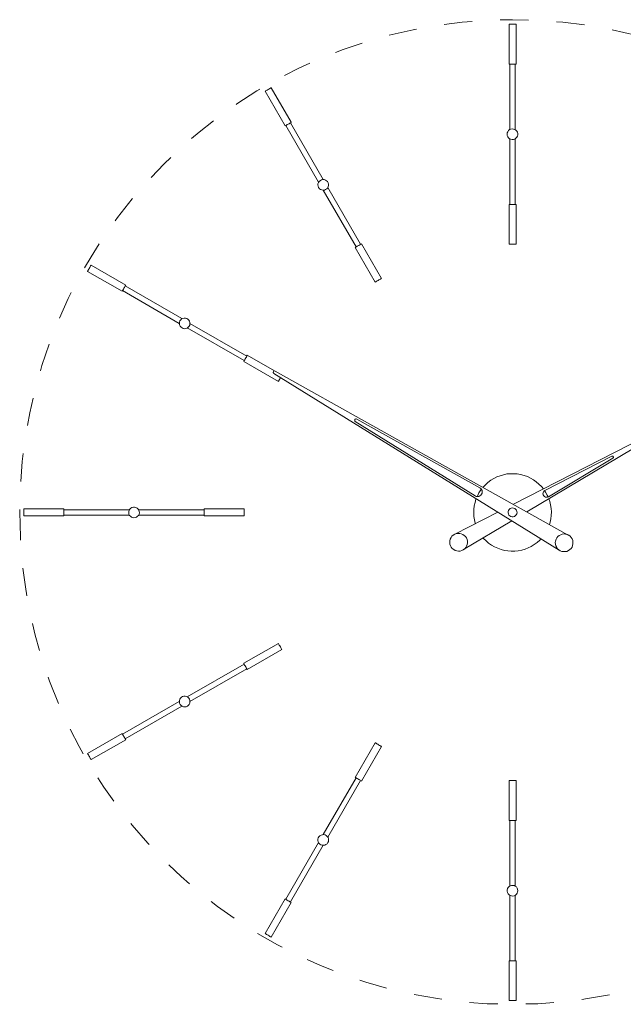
# Model space of a CAD drawing. Header units: inches. Extents: x 8 to 203, y -241 to -15.
# Tile 18 of 23: x 119 to 153, y -99 to -43. Entities that reach past the tile are written whole.
import ezdxf

# ---------------------------------------------------------------- set-up
doc = ezdxf.new("R2010")
doc.units = ezdxf.units.IN
doc.header["$MEASUREMENT"] = 0
doc.linetypes.add('AI-Linetype-2', pattern=[3.172717, 1.586359, -1.586359])
doc.layers.add('Capa 1', color=7, linetype='Continuous')

msp = doc.modelspace()

# ---------------------------------------------------------------- linework, layer by layer
at = {"layer": 'Capa 1', "color": 250, "lineweight": 5}
for points in [[(146.709, -43.69), (146.7, -43.69)], [(146.7, -43.69), (146.7, -45.944)], [(147.098, -43.69), (147.098, -43.69), (147.08, -43.69), (147.054, -43.69), (147.009, -43.69), (146.947, -43.69), (146.894, -43.69), (146.832, -43.69), (146.78, -43.69), (146.735, -43.69), (146.709, -43.69)], [(147.098, -45.944), (147.098, -43.69)], [(146.709, -45.944), (146.7, -45.944)], [(147.098, -45.944), (147.098, -45.944), (147.08, -45.944), (147.054, -45.944), (147.009, -45.944), (146.947, -45.944), (146.894, -45.944), (146.832, -45.944), (146.78, -45.944), (146.735, -45.944), (146.709, -45.944)], [(146.744, -45.944), (146.744, -49.648)], [(147.045, -49.648), (147.045, -45.944)], [(132.953, -47.482), (132.935, -47.482)], [(132.935, -47.482), (134.066, -49.436)], [(133.289, -47.288), (133.289, -47.288), (133.271, -47.288), (133.244, -47.305), (133.209, -47.332), (133.156, -47.359), (133.112, -47.385), (133.059, -47.411), (133.015, -47.438), (132.97, -47.465), (132.953, -47.482)], [(134.411, -49.233), (133.289, -47.288)], [(134.076, -49.427), (134.066, -49.436)], [(134.411, -49.233), (134.411, -49.242), (134.403, -49.242), (134.376, -49.259), (134.332, -49.286), (134.288, -49.312), (134.235, -49.339), (134.181, -49.365), (134.138, -49.392), (134.102, -49.419), (134.076, -49.427)], [(134.111, -49.41), (135.959, -52.618)], [(136.224, -52.468), (134.367, -49.259)], [(146.594, -49.905), (146.603, -49.834), (146.629, -49.763), (146.673, -49.701), (146.735, -49.648), (146.806, -49.622), (146.876, -49.604), (146.947, -49.613), (147.027, -49.631), (147.089, -49.675), (147.142, -49.728), (147.178, -49.79), (147.195, -49.869), (147.195, -49.94), (147.178, -50.02), (147.142, -50.081), (147.089, -50.135), (147.027, -50.179), (146.956, -50.196), (146.876, -50.205), (146.806, -50.187), (146.735, -50.161), (146.673, -50.108), (146.629, -50.055), (146.603, -49.984), (146.594, -49.905)], [(146.744, -50.17), (146.744, -53.865)], [(147.045, -53.865), (147.045, -50.17)], [(135.959, -52.919), (135.932, -52.848), (135.923, -52.769), (135.923, -52.698), (135.95, -52.627), (135.994, -52.566), (136.056, -52.513), (136.118, -52.486), (136.197, -52.468), (136.268, -52.468), (136.339, -52.495), (136.41, -52.53), (136.463, -52.583), (136.498, -52.645), (136.515, -52.725), (136.515, -52.795), (136.498, -52.866), (136.471, -52.937), (136.419, -52.99), (136.356, -53.034), (136.286, -53.061), (136.206, -53.069), (136.135, -53.052), (136.065, -53.025), (136.003, -52.981), (135.959, -52.919)], [(136.224, -53.069), (138.072, -56.27)], [(138.327, -56.12), (136.481, -52.919)], [(146.7, -53.865), (146.7, -53.865), (146.727, -53.865)], [(146.7, -53.865), (146.7, -56.12)], [(146.727, -53.865), (146.762, -53.865), (146.815, -53.865), (146.868, -53.865), (146.93, -53.865), (146.992, -53.865), (147.036, -53.865), (147.071, -53.865), (147.089, -53.865), (147.098, -53.865)], [(147.098, -56.12), (147.098, -53.865)], [(138.054, -56.279), (138.089, -56.261), (138.125, -56.234), (138.178, -56.208), (138.231, -56.181), (138.275, -56.146), (138.319, -56.129), (138.354, -56.111), (138.373, -56.093)], [(139.504, -58.047), (138.373, -56.093)], [(146.7, -56.12), (146.7, -56.12), (146.727, -56.12)], [(146.727, -56.12), (146.762, -56.12), (146.815, -56.12), (146.868, -56.12), (146.93, -56.12), (146.992, -56.12), (147.036, -56.12), (147.071, -56.12), (147.089, -56.12), (147.098, -56.12)], [(138.027, -56.296), (138.027, -56.296), (138.054, -56.279)], [(138.027, -56.296), (139.151, -58.25)], [(122.927, -57.64), (122.919, -57.649)], [(122.919, -57.649), (124.873, -58.772)], [(123.122, -57.304), (123.122, -57.304), (123.113, -57.313), (123.096, -57.339), (123.078, -57.384), (123.052, -57.428), (123.016, -57.481), (122.99, -57.525), (122.963, -57.578), (122.945, -57.614), (122.927, -57.64)], [(125.076, -58.427), (123.122, -57.304)], [(139.151, -58.25), (139.159, -58.241), (139.177, -58.232)], [(139.177, -58.232), (139.212, -58.215), (139.256, -58.188), (139.31, -58.162), (139.354, -58.126), (139.406, -58.1), (139.45, -58.082), (139.477, -58.065), (139.495, -58.047), (139.504, -58.047)], [(124.882, -58.763), (124.873, -58.772)], [(125.076, -58.427), (125.076, -58.427), (125.067, -58.445), (125.049, -58.471), (125.032, -58.507), (125.005, -58.551), (124.969, -58.604), (124.943, -58.657), (124.917, -58.701), (124.899, -58.736), (124.882, -58.763)], [(124.899, -58.736), (128.1, -60.584)], [(128.25, -60.319), (125.049, -58.471)], [(128.258, -60.84), (128.197, -60.796), (128.143, -60.734), (128.117, -60.672), (128.108, -60.593), (128.108, -60.522), (128.135, -60.451), (128.179, -60.389), (128.232, -60.336), (128.303, -60.301), (128.374, -60.283), (128.444, -60.283), (128.524, -60.301), (128.586, -60.345), (128.638, -60.399), (128.683, -60.46), (128.7, -60.531), (128.7, -60.602), (128.692, -60.681), (128.656, -60.743), (128.603, -60.805), (128.541, -60.849), (128.471, -60.876), (128.4, -60.884), (128.321, -60.876), (128.258, -60.84)], [(131.91, -62.432), (128.7, -60.584)], [(128.55, -60.84), (131.759, -62.688)], [(131.733, -62.732), (131.733, -62.732), (131.751, -62.706)], [(131.733, -62.732), (133.686, -63.864)], [(131.751, -62.706), (131.768, -62.679), (131.795, -62.635), (131.821, -62.582), (131.848, -62.529), (131.883, -62.485), (131.901, -62.44), (131.918, -62.405), (131.928, -62.387), (131.936, -62.387)], [(133.465, -63.271), (131.936, -62.387)], [(133.501, -63.281), (133.474, -63.271), (133.448, -63.271), (133.421, -63.289), (133.404, -63.307), (133.395, -63.333), (133.395, -63.36), (133.404, -63.386), (133.43, -63.413)], [(133.501, -63.281), (150.042, -72.536)], [(149.537, -73.394), (133.43, -63.413)], [(133.686, -63.864), (133.686, -63.855), (133.705, -63.837)], [(133.705, -63.837), (133.722, -63.802), (133.749, -63.758), (133.775, -63.714), (133.802, -63.66), (133.811, -63.643)], [(138.116, -65.985), (138.08, -65.977), (138.054, -65.977), (138.018, -65.994), (138.001, -66.021), (137.992, -66.048), (137.992, -66.083), (138.009, -66.109), (138.027, -66.127)], [(144.79, -70.317), (138.027, -66.127)], [(145.056, -69.867), (138.116, -65.985)], [(146.947, -70.795), (155.152, -66.604)], [(147.708, -71.228), (155.231, -66.737)], [(148.725, -70.017), (152.5, -68.09)], [(152.561, -68.196), (148.919, -70.371)], [(152.561, -68.196), (152.579, -68.178), (152.588, -68.16), (152.588, -68.134), (152.579, -68.116), (152.57, -68.09), (152.543, -68.081), (152.517, -68.081), (152.5, -68.09)], [(147.16, -69.08), (146.965, -69.071), (146.771, -69.071), (146.577, -69.088), (146.381, -69.133), (146.196, -69.186), (146.01, -69.256), (145.834, -69.345), (145.666, -69.442), (145.506, -69.566), (145.365, -69.699), (145.233, -69.84)], [(148.636, -69.928), (148.53, -69.796), (148.388, -69.654), (148.239, -69.531), (148.079, -69.416), (147.911, -69.319), (147.734, -69.23), (147.549, -69.168), (147.354, -69.115), (147.16, -69.08)], [(144.79, -70.317), (144.852, -70.353), (144.923, -70.362), (144.994, -70.353), (145.056, -70.326), (145.108, -70.291), (145.153, -70.229), (145.179, -70.167), (145.188, -70.096), (145.179, -70.026), (145.153, -69.964), (145.108, -69.911), (145.056, -69.867)], [(145.145, -69.946), (145.108, -69.99), (145.003, -70.158), (144.914, -70.335), (144.896, -70.362)], [(148.725, -70.017), (148.671, -70.052), (148.636, -70.096), (148.618, -70.15), (148.61, -70.211), (148.618, -70.273), (148.654, -70.317), (148.698, -70.362), (148.751, -70.388), (148.804, -70.397), (148.866, -70.388), (148.919, -70.371)], [(148.902, -70.379), (148.857, -70.282), (148.76, -70.114), (148.707, -70.026)], [(144.844, -70.485), (144.834, -70.512), (144.782, -70.706), (144.737, -70.892), (144.711, -71.086), (144.711, -71.29), (144.72, -71.485), (144.746, -71.679), (144.79, -71.865), (144.799, -71.891)], [(148.981, -71.935), (149.017, -71.811), (149.061, -71.617), (149.078, -71.423), (149.087, -71.228), (149.078, -71.034), (149.043, -70.839), (148.999, -70.645), (148.946, -70.485)], [(119.329, -71.06), (119.329, -71.06), (119.329, -71.069), (119.329, -71.104), (119.329, -71.148), (119.329, -71.202), (119.329, -71.263), (119.329, -71.325), (119.329, -71.378), (119.329, -71.414), (119.329, -71.449)], [(121.584, -71.06), (119.329, -71.06)], [(121.584, -71.06), (121.584, -71.06), (121.584, -71.069), (121.584, -71.104), (121.584, -71.148), (121.584, -71.202), (121.584, -71.263), (121.584, -71.325), (121.584, -71.378), (121.584, -71.414), (121.584, -71.449)], [(125.279, -71.104), (121.584, -71.104)], [(125.544, -71.555), (125.474, -71.546), (125.403, -71.519), (125.342, -71.475), (125.288, -71.423), (125.261, -71.352), (125.244, -71.281), (125.244, -71.202), (125.271, -71.131), (125.315, -71.069), (125.368, -71.016), (125.43, -70.98), (125.509, -70.963), (125.58, -70.963), (125.651, -70.98), (125.722, -71.016), (125.774, -71.069), (125.819, -71.131), (125.837, -71.202), (125.845, -71.272), (125.827, -71.352), (125.801, -71.423), (125.748, -71.475), (125.686, -71.519), (125.615, -71.546), (125.544, -71.555)], [(129.505, -71.104), (125.801, -71.104)], [(129.505, -71.432), (129.505, -71.387), (129.505, -71.343), (129.505, -71.281), (129.505, -71.219), (129.505, -71.166), (129.505, -71.122), (129.505, -71.078), (129.505, -71.06)], [(131.759, -71.06), (129.505, -71.06)], [(131.759, -71.432), (131.759, -71.387), (131.759, -71.343), (131.759, -71.281), (131.759, -71.219), (131.759, -71.166), (131.759, -71.122), (131.759, -71.078), (131.759, -71.06)], [(147.027, -71.042), (146.956, -71.016), (146.894, -71.007), (146.824, -71.016), (146.762, -71.042), (146.709, -71.086), (146.674, -71.148), (146.647, -71.21), (146.647, -71.281), (146.665, -71.343), (146.692, -71.405), (146.744, -71.458), (146.798, -71.493), (146.868, -71.511), (146.93, -71.502), (147.001, -71.485), (147.054, -71.449), (147.107, -71.396), (147.133, -71.343), (147.151, -71.272), (147.142, -71.202), (147.116, -71.14), (147.08, -71.086), (147.027, -71.042)], [(119.329, -71.449), (119.329, -71.458)], [(119.329, -71.458), (121.584, -71.458)], [(121.584, -71.405), (125.279, -71.405)], [(121.584, -71.449), (121.584, -71.458)], [(125.801, -71.405), (129.505, -71.405)], [(129.505, -71.458), (129.505, -71.449), (129.505, -71.432)], [(129.505, -71.458), (131.759, -71.458)], [(131.759, -71.458), (131.759, -71.449), (131.759, -71.432)], [(143.641, -72.483), (146.072, -71.246)], [(144.128, -73.358), (146.859, -71.732)], [(144.295, -72.695), (144.243, -72.616), (144.172, -72.554), (144.092, -72.501), (144.003, -72.466), (143.915, -72.439), (143.818, -72.439), (143.721, -72.457), (143.633, -72.492), (143.553, -72.545), (143.482, -72.607), (143.429, -72.678), (143.385, -72.766), (143.358, -72.864), (143.358, -72.952), (143.367, -73.049), (143.393, -73.137), (143.438, -73.226), (143.5, -73.297), (143.58, -73.358), (143.659, -73.403), (143.748, -73.429), (143.844, -73.438), (143.942, -73.438), (144.03, -73.411), (144.118, -73.368), (144.198, -73.305), (144.26, -73.235), (144.304, -73.155), (144.339, -73.067), (144.357, -72.97), (144.348, -72.881), (144.331, -72.784), (144.295, -72.695)], [(145.241, -72.695), (145.268, -72.722), (145.401, -72.864), (145.55, -72.987), (145.71, -73.102), (145.886, -73.2), (146.063, -73.279), (146.249, -73.35), (146.435, -73.403), (146.629, -73.429), (146.824, -73.447), (147.027, -73.447), (147.222, -73.42), (147.416, -73.385), (147.602, -73.332), (147.787, -73.261), (147.955, -73.173), (148.124, -73.067), (148.282, -72.952), (148.433, -72.82), (148.495, -72.749)], [(149.387, -73.235), (149.343, -73.146), (149.317, -73.058), (149.308, -72.961), (149.326, -72.872), (149.352, -72.775), (149.397, -72.695), (149.458, -72.625), (149.529, -72.563), (149.617, -72.519), (149.706, -72.483), (149.803, -72.474), (149.892, -72.483), (149.989, -72.51), (150.068, -72.545), (150.148, -72.607), (150.21, -72.678), (150.263, -72.757), (150.298, -72.846), (150.307, -72.943), (150.307, -73.032), (150.289, -73.129), (150.254, -73.217), (150.201, -73.297), (150.13, -73.358), (150.05, -73.411), (149.962, -73.455), (149.874, -73.473), (149.777, -73.473), (149.679, -73.455), (149.591, -73.429), (149.512, -73.376), (149.441, -73.314), (149.387, -73.235)], [(133.686, -78.654), (131.733, -79.777)], [(133.872, -78.972), (133.855, -78.946), (133.828, -78.902), (133.802, -78.849), (133.766, -78.795), (133.74, -78.752), (133.713, -78.708), (133.696, -78.672), (133.686, -78.654)], [(131.936, -80.13), (133.89, -78.999)], [(133.89, -78.999), (133.881, -78.999), (133.872, -78.972)], [(131.759, -79.821), (128.55, -81.678)], [(131.918, -80.104), (131.901, -80.069), (131.874, -80.024), (131.848, -79.98), (131.812, -79.927), (131.786, -79.874), (131.759, -79.83), (131.741, -79.804), (131.733, -79.786), (131.733, -79.777)], [(128.7, -81.934), (131.91, -80.086)], [(131.936, -80.13), (131.928, -80.122), (131.918, -80.104)], [(128.559, -82.191), (128.488, -82.225), (128.409, -82.235), (128.338, -82.225), (128.267, -82.199), (128.205, -82.155), (128.152, -82.102), (128.117, -82.031), (128.108, -81.96), (128.108, -81.881), (128.126, -81.81), (128.17, -81.748), (128.223, -81.695), (128.285, -81.66), (128.356, -81.633), (128.436, -81.633), (128.506, -81.651), (128.576, -81.686), (128.63, -81.74), (128.674, -81.801), (128.7, -81.872), (128.7, -81.943), (128.692, -82.023), (128.665, -82.093), (128.612, -82.146), (128.559, -82.191)], [(128.1, -81.934), (124.899, -83.782)], [(125.049, -84.047), (128.25, -82.199)], [(124.873, -83.738), (122.919, -84.869)], [(124.873, -83.738), (124.873, -83.738), (124.882, -83.755), (124.899, -83.782), (124.917, -83.817), (124.952, -83.87), (124.979, -83.914), (125.005, -83.967), (125.032, -84.011), (125.058, -84.056), (125.067, -84.074)], [(123.122, -85.214), (125.076, -84.091)], [(125.067, -84.074), (125.076, -84.091)], [(139.151, -84.268), (138.027, -86.222)], [(138.373, -86.425), (139.504, -84.471)], [(139.477, -84.454), (139.442, -84.436), (139.398, -84.409), (139.344, -84.383), (139.3, -84.347), (139.247, -84.321), (139.204, -84.294), (139.177, -84.277), (139.159, -84.268), (139.151, -84.268)], [(139.504, -84.471), (139.495, -84.462), (139.477, -84.454)], [(122.919, -84.869), (122.919, -84.869), (122.927, -84.878), (122.945, -84.904), (122.972, -84.949), (122.998, -84.993), (123.025, -85.046), (123.052, -85.099), (123.078, -85.143), (123.104, -85.178), (123.113, -85.205)], [(123.113, -85.205), (123.122, -85.214)], [(138.072, -86.248), (136.224, -89.448)], [(136.481, -89.599), (138.327, -86.398)], [(138.346, -86.407), (138.31, -86.39), (138.275, -86.363), (138.222, -86.337), (138.169, -86.301), (138.125, -86.275), (138.08, -86.248), (138.045, -86.23), (138.027, -86.222)], [(138.373, -86.425), (138.373, -86.416), (138.346, -86.407)], [(147.071, -86.398), (147.027, -86.398), (146.983, -86.398), (146.921, -86.398), (146.859, -86.398), (146.806, -86.398), (146.753, -86.398), (146.717, -86.398), (146.7, -86.398)], [(146.7, -86.398), (146.7, -88.653)], [(147.098, -86.398), (147.089, -86.398), (147.071, -86.398)], [(147.098, -88.653), (147.098, -86.398)], [(147.071, -88.653), (147.027, -88.653), (146.983, -88.653), (146.921, -88.653), (146.859, -88.653), (146.806, -88.653), (146.753, -88.653), (146.717, -88.653), (146.7, -88.653)], [(146.744, -88.653), (146.744, -92.348)], [(147.045, -92.348), (147.045, -88.653)], [(147.098, -88.653), (147.089, -88.653), (147.071, -88.653)], [(136.481, -89.899), (136.436, -89.961), (136.374, -90.006), (136.303, -90.041), (136.233, -90.05), (136.162, -90.041), (136.091, -90.023), (136.021, -89.979), (135.976, -89.926), (135.941, -89.855), (135.923, -89.784), (135.923, -89.705), (135.941, -89.634), (135.976, -89.572), (136.029, -89.519), (136.1, -89.475), (136.171, -89.458), (136.241, -89.448), (136.321, -89.466), (136.383, -89.502), (136.445, -89.546), (136.489, -89.608), (136.515, -89.678), (136.525, -89.758), (136.507, -89.828), (136.481, -89.899)], [(135.959, -89.899), (134.111, -93.1)], [(134.367, -93.25), (136.224, -90.05)], [(147.195, -92.613), (147.186, -92.684), (147.16, -92.755), (147.116, -92.817), (147.063, -92.861), (146.992, -92.896), (146.912, -92.914), (146.842, -92.905), (146.771, -92.888), (146.709, -92.844), (146.656, -92.79), (146.62, -92.72), (146.594, -92.649), (146.594, -92.578), (146.62, -92.498), (146.656, -92.437), (146.7, -92.383), (146.771, -92.34), (146.842, -92.313), (146.912, -92.313), (146.992, -92.322), (147.054, -92.357), (147.116, -92.401), (147.16, -92.463), (147.186, -92.534), (147.195, -92.613)], [(134.066, -93.082), (132.935, -95.036)], [(133.289, -95.231), (134.411, -93.277)], [(134.066, -93.082), (134.066, -93.082), (134.084, -93.091), (134.111, -93.1), (134.146, -93.126), (134.191, -93.153), (134.243, -93.179), (134.296, -93.214), (134.34, -93.241), (134.376, -93.259), (134.403, -93.277)], [(134.403, -93.277), (134.411, -93.277)], [(146.744, -92.87), (146.744, -96.566)], [(147.045, -96.566), (147.045, -92.87)], [(132.935, -95.036), (132.944, -95.036), (132.953, -95.036), (132.979, -95.053), (133.015, -95.08), (133.068, -95.107), (133.121, -95.133), (133.165, -95.168), (133.209, -95.195), (133.254, -95.213), (133.271, -95.231)], [(133.271, -95.231), (133.289, -95.231)], [(146.7, -96.566), (146.7, -96.566), (146.709, -96.566), (146.744, -96.566), (146.788, -96.566), (146.842, -96.566), (146.903, -96.566), (146.956, -96.566), (147.009, -96.566), (147.054, -96.566), (147.089, -96.566)], [(146.7, -96.566), (146.7, -98.82)], [(147.089, -96.566), (147.098, -96.566)], [(147.098, -98.82), (147.098, -96.566)], [(146.7, -98.82), (146.7, -98.82), (146.709, -98.82), (146.744, -98.82), (146.788, -98.82), (146.842, -98.82), (146.903, -98.82), (146.956, -98.82), (147.009, -98.82), (147.054, -98.82), (147.089, -98.82)], [(147.089, -98.82), (147.098, -98.82)]]:
    msp.add_lwpolyline(points, dxfattribs=at)
at = {"layer": 'Capa 1', "color": 252, "linetype": 'AI-Linetype-2', "lineweight": 5}
msp.add_open_spline([(119.097, -71.234), (119.097, -55.884), (131.541, -43.44), (146.892, -43.44), (162.242, -43.44), (174.686, -55.884), (174.686, -71.234), (174.686, -86.585), (162.242, -99.029), (146.892, -99.029), (131.541, -99.029), (119.097, -86.585), (119.097, -71.234)], degree=3, knots=[0, 0, 0, 0, 1, 1, 1, 2, 2, 2, 3, 3, 3, 4, 4, 4, 4], dxfattribs=at)

doc.saveas('drawing.dxf')
